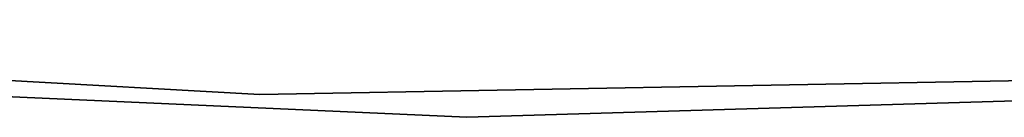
# Model space of a CAD drawing. Extents: x -102 to 102, y -101 to 102.
# Tile 124 of 256: x -1.44 to 1.036, y -44.505 to -44.26. Entities that reach past the tile are written whole.
import ezdxf

# ---------------------------------------------------------------- set-up
doc = ezdxf.new("R2010")
doc.units = 0
doc.header["$LTSCALE"] = 25.4
doc.layers.get('0').update_dxf_attribs({"linetype": 'CONTINUOUS'})

# ---------------------------------------------------------------- blocks, each defined once
blk = doc.blocks.new('NL2500011659_STL')
at = {"color": 0}
for p, q in [((-4.1546, -44.2601, 1), (-0.8358, -44.448, 1)), ((-0.8358, -44.448, -6.5), (-4.1546, -44.2601, -6.5)), ((-4.1546, -44.2601, 1), (-0.8358, -44.448, 1)), ((-0.8358, -44.448, -6.5), (-4.1546, -44.2601, -6.5)), ((-3.6401, -44.3557, 1), (-0.3156, -44.5049, 1)), ((-0.3156, -44.5049, 2), (-3.6401, -44.3557, 2)), ((-3.6401, -44.3557, 1), (-0.3156, -44.5049, 1)), ((-0.3156, -44.5049, 2), (-3.6401, -44.3557, 2)), ((-0.8358, -44.448, 1), (2.4877, -44.3873, 1)), ((2.4877, -44.3873, -6.5), (-0.8358, -44.448, -6.5)), ((-0.8358, -44.448, 1), (2.4877, -44.3873, 1)), ((2.4877, -44.3873, -6.5), (-0.8358, -44.448, -6.5)), ((-0.3156, -44.5049, 1), (3.0107, -44.4052, 1)), ((3.0107, -44.4052, 2), (-0.3156, -44.5049, 2)), ((-0.3156, -44.5049, 1), (3.0107, -44.4052, 1)), ((3.0107, -44.4052, 2), (-0.3156, -44.5049, 2)), ((-0.8358, -44.448, 1), (-0.8358, -44.448, -6.5)), ((-0.8358, -44.448, 1), (-0.8358, -44.448, -6.5)), ((-0.3156, -44.5049, 1), (-0.3156, -44.5049, 2)), ((-0.3156, -44.5049, 1), (-0.3156, -44.5049, 2))]:
    blk.add_line(p, q, dxfattribs=at)

msp = doc.modelspace()

# ---------------------------------------------------------------- block references
at = {"color": 0}
msp.add_blockref('NL2500011659_STL', (0, 0), dxfattribs=at)

doc.saveas('drawing.dxf')
